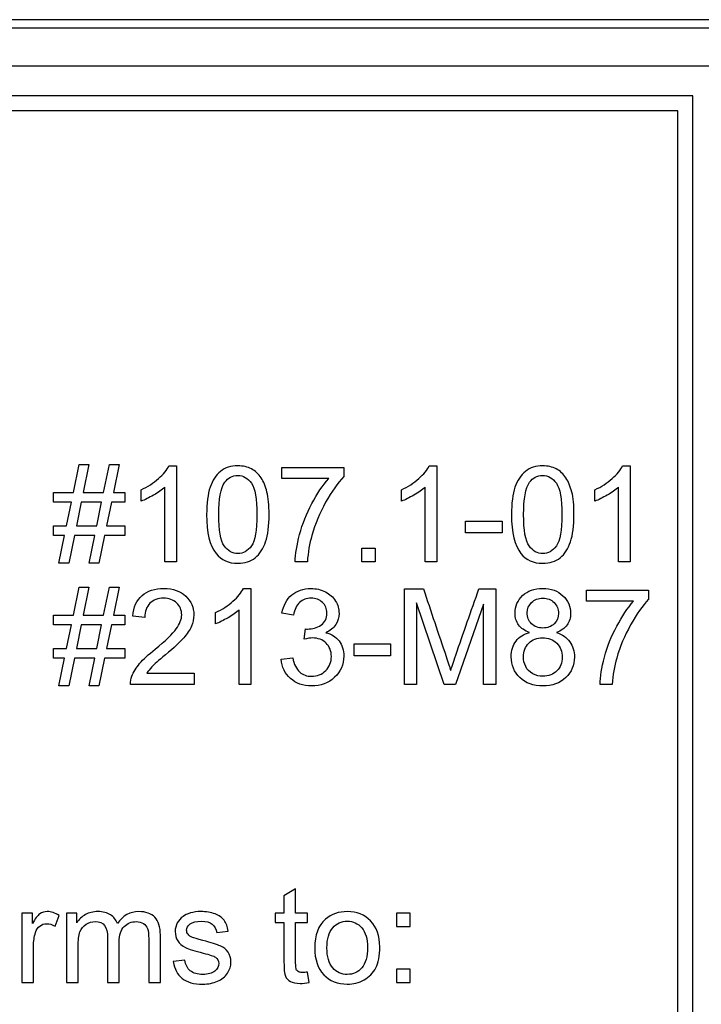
# Paper-space layout 'Layout1' of a CAD drawing. Header units: inches. Extents: x 0.4 to 10.7, y 0.8 to 8.1.
# Tile 8 of 22: x 5.147 to 5.595, y 3.897 to 4.545. Entities that reach past the tile are written whole.
import ezdxf

# ---------------------------------------------------------------- set-up
doc = ezdxf.new("R2010")
doc.units = ezdxf.units.IN
doc.header["$MEASUREMENT"] = 0
doc.layers.add('Default', color=7, linetype='Continuous')
doc.layers.add('SSS-TERMINAL_COV', color=7, linetype='Continuous')

# ---------------------------------------------------------------- blocks, each defined once
blk = doc.blocks.new('SE')
at = {"layer": 'SSS-TERMINAL_COV', "color": 7, "linetype": 'Continuous'}
for p, q in [((7.59916, 4.54468), (3.31988, 4.54468)), ((3.8297, 4.53922), (7.08935, 4.53922)), ((7.08935, 4.51422), (3.8297, 4.51422)), ((5.58952, 4.49468), (3.84952, 4.49468)), ((5.58952, 3.59468), (5.58952, 4.49468)), ((5.57952, 4.48468), (3.85952, 4.48468)), ((5.57952, 3.60468), (5.57952, 4.48468)), ((5.18235, 4.23374), (5.18612, 4.25221)), ((5.18612, 4.25221), (5.19257, 4.25221)), ((5.19257, 4.25221), (5.18876, 4.23374)), ((5.2022, 4.23374), (5.20597, 4.25221)), ((5.20597, 4.25221), (5.21242, 4.25221)), ((5.21242, 4.25221), (5.20865, 4.23374)), ((5.24513, 4.25133), (5.25011, 4.25133)), ((5.25011, 4.25133), (5.25011, 4.18826)), ((5.31922, 4.24291), (5.31922, 4.25028)), ((5.31922, 4.25028), (5.36001, 4.25028)), ((5.36001, 4.25028), (5.36001, 4.2443)), ((5.41622, 4.25133), (5.4212, 4.25133)), ((5.4212, 4.25133), (5.4212, 4.18826)), ((5.54328, 4.25133), (5.54823, 4.25133)), ((5.54823, 4.25133), (5.54823, 4.18826)), ((5.35013, 4.24291), (5.31922, 4.24291)), ((5.22691, 4.22809), (5.22691, 4.23554)), ((5.24241, 4.18826), (5.24241, 4.23738)), ((5.398, 4.22809), (5.398, 4.23554)), ((5.41349, 4.18826), (5.41349, 4.23738)), ((5.52507, 4.22809), (5.52507, 4.23554)), ((5.54056, 4.18826), (5.54056, 4.23738)), ((5.16928, 4.22738), (5.16928, 4.23374)), ((5.16928, 4.23374), (5.18235, 4.23374)), ((5.18876, 4.23374), (5.2022, 4.23374)), ((5.20865, 4.23374), (5.21611, 4.23374)), ((5.21611, 4.23374), (5.21611, 4.22738)), ((5.18105, 4.22738), (5.16928, 4.22738)), ((5.17787, 4.21188), (5.18105, 4.22738)), ((5.18746, 4.22738), (5.18432, 4.21188)), ((5.2009, 4.22738), (5.18746, 4.22738)), ((5.19772, 4.21188), (5.2009, 4.22738)), ((5.20735, 4.22738), (5.20417, 4.21188)), ((5.21611, 4.22738), (5.20735, 4.22738)), ((5.44009, 4.20715), (5.44009, 4.21498)), ((5.44009, 4.21498), (5.46404, 4.21498)), ((5.46404, 4.21498), (5.46404, 4.20715)), ((5.16928, 4.20551), (5.16928, 4.21188)), ((5.16928, 4.21188), (5.17787, 4.21188)), ((5.18432, 4.21188), (5.19772, 4.21188)), ((5.20417, 4.21188), (5.21611, 4.21188)), ((5.21611, 4.21188), (5.21611, 4.20551)), ((5.17657, 4.20551), (5.16928, 4.20551)), ((5.17284, 4.18721), (5.17657, 4.20551)), ((5.18302, 4.20551), (5.17925, 4.18721)), ((5.19642, 4.20551), (5.18302, 4.20551)), ((5.19269, 4.18721), (5.19642, 4.20551)), ((5.20287, 4.20551), (5.1991, 4.18721)), ((5.21611, 4.20551), (5.20287, 4.20551)), ((5.46404, 4.20715), (5.44009, 4.20715)), ((5.37182, 4.18826), (5.37182, 4.1971)), ((5.37182, 4.1971), (5.3807, 4.1971)), ((5.3807, 4.1971), (5.3807, 4.18826)), ((5.17925, 4.18721), (5.17284, 4.18721)), ((5.1991, 4.18721), (5.19269, 4.18721)), ((5.25011, 4.18826), (5.24241, 4.18826)), ((5.3361, 4.18826), (5.3281, 4.18826)), ((5.3807, 4.18826), (5.37182, 4.18826)), ((5.4212, 4.18826), (5.41349, 4.18826)), ((5.54823, 4.18826), (5.54056, 4.18826)), ((5.18235, 4.15308), (5.18612, 4.17155)), ((5.18612, 4.17155), (5.19257, 4.17155)), ((5.19257, 4.17155), (5.18876, 4.15308)), ((5.2022, 4.15308), (5.20597, 4.17155)), ((5.20597, 4.17155), (5.21242, 4.17155)), ((5.21242, 4.17155), (5.20865, 4.15308)), ((5.29405, 4.17067), (5.29899, 4.17067)), ((5.29899, 4.17067), (5.29899, 4.10759)), ((5.39992, 4.10759), (5.39992, 4.1705)), ((5.39992, 4.1705), (5.41232, 4.1705)), ((5.44884, 4.1705), (5.4599, 4.1705)), ((5.4599, 4.1705), (5.4599, 4.10759)), ((5.51958, 4.16225), (5.51958, 4.16962)), ((5.51958, 4.16962), (5.56037, 4.16962)), ((5.56037, 4.16962), (5.56037, 4.16363)), ((5.29133, 4.10759), (5.29133, 4.15672)), ((5.40788, 4.1612), (5.40788, 4.10759)), ((5.42606, 4.10759), (5.40788, 4.1612)), ((5.4519, 4.16032), (5.43343, 4.10759)), ((5.4519, 4.10759), (5.4519, 4.16032)), ((5.55045, 4.16225), (5.51958, 4.16225)), ((5.16928, 4.14671), (5.16928, 4.15308)), ((5.16928, 4.15308), (5.18235, 4.15308)), ((5.18876, 4.15308), (5.2022, 4.15308)), ((5.20865, 4.15308), (5.21611, 4.15308)), ((5.21611, 4.15308), (5.21611, 4.14671)), ((5.22926, 4.15161), (5.2213, 4.15249)), ((5.27579, 4.14742), (5.27579, 4.15488)), ((5.32705, 4.15308), (5.31939, 4.15442)), ((5.18105, 4.14671), (5.16928, 4.14671)), ((5.17787, 4.13122), (5.18105, 4.14671)), ((5.18746, 4.14671), (5.18432, 4.13122)), ((5.2009, 4.14671), (5.18746, 4.14671)), ((5.19772, 4.13122), (5.2009, 4.14671)), ((5.20735, 4.14671), (5.20417, 4.13122)), ((5.21611, 4.14671), (5.20735, 4.14671)), ((5.334, 4.13729), (5.33488, 4.14407)), ((5.16928, 4.12485), (5.16928, 4.13122)), ((5.16928, 4.13122), (5.17787, 4.13122)), ((5.18432, 4.13122), (5.19772, 4.13122)), ((5.20417, 4.13122), (5.21611, 4.13122)), ((5.21611, 4.13122), (5.21611, 4.12485)), ((5.3668, 4.12648), (5.3668, 4.13431)), ((5.3668, 4.13431), (5.39075, 4.13431)), ((5.39075, 4.13431), (5.39075, 4.12648)), ((5.17657, 4.12485), (5.16928, 4.12485)), ((5.17284, 4.10655), (5.17657, 4.12485)), ((5.18302, 4.12485), (5.17925, 4.10655)), ((5.19642, 4.12485), (5.18302, 4.12485)), ((5.19269, 4.10655), (5.19642, 4.12485)), ((5.20287, 4.12485), (5.1991, 4.10655)), ((5.21611, 4.12485), (5.20287, 4.12485)), ((5.3188, 4.12414), (5.32646, 4.12514)), ((5.39075, 4.12648), (5.3668, 4.12648)), ((5.23064, 4.11497), (5.26163, 4.11497)), ((5.26163, 4.11497), (5.26163, 4.10759)), ((5.17925, 4.10655), (5.17284, 4.10655)), ((5.1991, 4.10655), (5.19269, 4.10655)), ((5.26163, 4.10759), (5.21979, 4.10759)), ((5.29899, 4.10759), (5.29133, 4.10759)), ((5.40788, 4.10759), (5.39992, 4.10759)), ((5.43343, 4.10759), (5.42606, 4.10759)), ((5.4599, 4.10759), (5.4519, 4.10759)), ((5.53642, 4.10759), (5.52846, 4.10759)), ((5.32839, 3.97311), (5.32073, 3.96846)), ((5.32839, 3.9572), (5.32839, 3.97311)), ((5.32073, 3.96846), (5.32073, 3.9572)), ((5.15538, 3.9572), (5.14847, 3.9572)), ((5.14847, 3.9572), (5.14847, 3.91154)), ((5.15538, 3.95029), (5.15538, 3.9572)), ((5.18453, 3.9572), (5.17774, 3.9572)), ((5.17774, 3.9572), (5.17774, 3.91154)), ((5.18453, 3.95083), (5.18453, 3.9572)), ((5.32073, 3.9572), (5.31495, 3.9572)), ((5.31495, 3.9572), (5.31495, 3.95112)), ((5.33622, 3.9572), (5.32839, 3.9572)), ((5.33622, 3.95112), (5.33622, 3.9572)), ((5.40361, 3.9572), (5.39473, 3.9572)), ((5.39473, 3.9572), (5.39473, 3.94832)), ((5.40361, 3.94832), (5.40361, 3.9572)), ((5.17029, 3.94865), (5.17297, 3.95573)), ((5.31495, 3.95112), (5.32073, 3.95112)), ((5.32839, 3.95112), (5.33622, 3.95112)), ((5.27654, 3.94434), (5.28408, 3.94534)), ((5.39473, 3.94832), (5.40361, 3.94832)), ((5.25556, 3.92629), (5.24789, 3.92528)), ((5.33727, 3.91163), (5.33622, 3.91846)), ((5.40361, 3.92038), (5.39473, 3.92038)), ((5.39473, 3.92038), (5.39473, 3.91154)), ((5.40361, 3.91154), (5.40361, 3.92038)), ((5.14847, 3.91154), (5.15613, 3.91154)), ((5.17774, 3.91154), (5.18541, 3.91154)), ((5.20476, 3.91154), (5.21246, 3.91154)), ((5.23181, 3.91154), (5.23948, 3.91154)), ((5.39473, 3.91154), (5.40361, 3.91154))]:
    blk.add_line(p, q, dxfattribs=at)
for points, knots in [([(5.22691, 4.23554), (5.23123, 4.23755), (5.23499, 4.24002), (5.23826, 4.24291), (5.2415, 4.24578), (5.24379, 4.24861), (5.24513, 4.25133)], [0, 0, 0, 0, 0.554038, 0.554038, 0.554038, 1, 1, 1, 1]), ([(5.26988, 4.21925), (5.26988, 4.22666), (5.27068, 4.23265), (5.27219, 4.23722), (5.27369, 4.24176), (5.276, 4.24522), (5.27901, 4.24769), (5.28201, 4.25014), (5.28584, 4.25133), (5.2938, 4.25133), (5.29677, 4.25062), (5.29937, 4.24928), (5.30193, 4.24796), (5.30406, 4.24597), (5.30732, 4.24086), (5.30862, 4.23776), (5.30954, 4.23408), (5.31047, 4.23038), (5.31097, 4.22545), (5.31097, 4.21188), (5.31021, 4.20589), (5.30866, 4.20137), (5.30711, 4.19682), (5.3049, 4.19328), (5.29886, 4.18843), (5.29505, 4.18721), (5.28433, 4.18721), (5.2796, 4.18935), (5.27612, 4.19366), (5.27193, 4.19886), (5.26988, 4.20744), (5.26988, 4.21925)], [0, 0, 0, 0, 0.105567, 0.105567, 0.105567, 0.179114, 0.179114, 0.179114, 0.251329, 0.251329, 0.303849, 0.303849, 0.303849, 0.358623, 0.358623, 0.413397, 0.413397, 0.413397, 0.500993, 0.500993, 0.605161, 0.605161, 0.605161, 0.677056, 0.677056, 0.748952, 0.748952, 0.844376, 0.844376, 0.844376, 1, 1, 1, 1]), ([(5.398, 4.23554), (5.40231, 4.23755), (5.40612, 4.24002), (5.41257, 4.2458), (5.41488, 4.24861), (5.41622, 4.25133)], [0, 0, 0, 0, 0.5, 0.5, 1, 1, 1, 1]), ([(5.47024, 4.21925), (5.47024, 4.22666), (5.471, 4.23265), (5.47255, 4.23722), (5.47408, 4.24173), (5.47636, 4.24522), (5.47937, 4.24769), (5.48237, 4.25014), (5.4862, 4.25133), (5.49416, 4.25133), (5.49713, 4.25062), (5.49969, 4.24928), (5.50227, 4.24792), (5.50438, 4.24597), (5.50764, 4.24086), (5.50894, 4.23776), (5.5099, 4.23408), (5.51087, 4.2304), (5.51133, 4.22545), (5.51133, 4.21188), (5.51053, 4.20589), (5.50903, 4.20137), (5.5075, 4.19681), (5.50526, 4.19328), (5.50224, 4.19085), (5.4992, 4.18841), (5.49537, 4.18721), (5.48469, 4.18721), (5.47992, 4.18935), (5.47644, 4.19366), (5.47225, 4.19886), (5.47024, 4.20744), (5.47024, 4.21925)], [0, 0, 0, 0, 0.105586, 0.105586, 0.105586, 0.1791, 0.1791, 0.1791, 0.250528, 0.250528, 0.303608, 0.303608, 0.303608, 0.358415, 0.358415, 0.413222, 0.413222, 0.413222, 0.500814, 0.500814, 0.604978, 0.604978, 0.604978, 0.678609, 0.678609, 0.678609, 0.750144, 0.750144, 0.844439, 0.844439, 0.844439, 1, 1, 1, 1]), ([(5.52507, 4.23554), (5.52938, 4.23755), (5.53315, 4.24002), (5.53642, 4.24291), (5.53966, 4.24578), (5.54194, 4.24861), (5.54328, 4.25133)], [0, 0, 0, 0, 0.554038, 0.554038, 0.554038, 1, 1, 1, 1]), ([(5.27788, 4.21925), (5.27788, 4.20891), (5.2791, 4.20204), (5.28148, 4.19864), (5.28388, 4.19523), (5.28689, 4.19354), (5.29045, 4.19358), (5.29396, 4.19362), (5.29694, 4.19525), (5.3018, 4.20204), (5.30297, 4.20895), (5.30297, 4.2296), (5.3018, 4.23646), (5.29937, 4.23986), (5.29695, 4.24323), (5.29396, 4.24497), (5.2868, 4.24497), (5.28395, 4.24346), (5.28182, 4.24048), (5.27909, 4.23669), (5.27788, 4.22955), (5.27788, 4.21925)], [0, 0, 0, 0, 0.165821, 0.165821, 0.165821, 0.249992, 0.249992, 0.249992, 0.388269, 0.388269, 0.526546, 0.526546, 0.665385, 0.665385, 0.665385, 0.748433, 0.748433, 0.828618, 0.828618, 0.828618, 1, 1, 1, 1]), ([(5.3281, 4.18826), (5.32818, 4.1932), (5.32919, 4.19915), (5.33103, 4.20618), (5.33286, 4.21318), (5.33555, 4.21992), (5.33903, 4.22645), (5.34249, 4.23295), (5.34619, 4.23843), (5.35013, 4.24291)], [0, 0, 0, 0, 0.303705, 0.303705, 0.303705, 0.668082, 0.668082, 0.668082, 1, 1, 1, 1]), ([(5.36001, 4.2443), (5.35603, 4.24002), (5.35205, 4.23437), (5.34812, 4.22733), (5.34417, 4.22028), (5.34116, 4.21301), (5.33903, 4.20551), (5.33752, 4.20022), (5.33652, 4.1945), (5.3361, 4.18826)], [0, 0, 0, 0, 0.334968, 0.334968, 0.334968, 0.717137, 0.717137, 0.717137, 1, 1, 1, 1]), ([(5.4782, 4.21925), (5.4782, 4.20891), (5.47942, 4.20204), (5.48427, 4.19525), (5.48725, 4.19354), (5.49076, 4.19358), (5.49432, 4.19362), (5.4973, 4.19525), (5.49973, 4.19864), (5.50214, 4.20202), (5.50333, 4.20895), (5.50333, 4.2296), (5.50211, 4.23646), (5.49734, 4.24325), (5.49432, 4.24497), (5.48716, 4.24497), (5.48432, 4.24346), (5.48214, 4.24048), (5.47939, 4.23674), (5.4782, 4.22955), (5.4782, 4.21925)], [0, 0, 0, 0, 0.124828, 0.124828, 0.249655, 0.249655, 0.249655, 0.333588, 0.333588, 0.333588, 0.458047, 0.458047, 0.583012, 0.583012, 0.707977, 0.707977, 0.828632, 0.828632, 0.828632, 1, 1, 1, 1]), ([(5.24241, 4.23738), (5.24057, 4.23563), (5.23809, 4.23383), (5.23508, 4.23207), (5.23203, 4.23029), (5.2293, 4.22897), (5.22691, 4.22809)], [0, 0, 0, 0, 0.499452, 0.499452, 0.499452, 1, 1, 1, 1]), ([(5.41349, 4.23738), (5.41165, 4.23563), (5.40918, 4.23383), (5.40616, 4.23207), (5.40312, 4.23029), (5.40043, 4.22897), (5.398, 4.22809)], [0, 0, 0, 0, 0.499429, 0.499429, 0.499429, 1, 1, 1, 1]), ([(5.54056, 4.23738), (5.53868, 4.23563), (5.53625, 4.23383), (5.53323, 4.23207), (5.53019, 4.23029), (5.52745, 4.22897), (5.52507, 4.22809)], [0, 0, 0, 0, 0.49941, 0.49941, 0.49941, 1, 1, 1, 1]), ([(5.2213, 4.15249), (5.22184, 4.1584), (5.2239, 4.16288), (5.22746, 4.16602), (5.231, 4.16914), (5.23579, 4.17067), (5.24785, 4.17067), (5.25263, 4.16899), (5.25619, 4.16564), (5.25972, 4.16231), (5.26146, 4.15815), (5.26146, 4.15069), (5.26096, 4.14822), (5.25991, 4.14579), (5.25887, 4.14338), (5.25719, 4.14081), (5.25242, 4.13545), (5.24844, 4.13176), (5.24287, 4.12707), (5.23823, 4.12316), (5.23525, 4.12054), (5.23391, 4.11915), (5.23254, 4.11775), (5.23148, 4.11635), (5.23064, 4.11497)], [0, 0, 0, 0, 0.137724, 0.137724, 0.137724, 0.277042, 0.277042, 0.418308, 0.418308, 0.418308, 0.547402, 0.547402, 0.613044, 0.613044, 0.613044, 0.72842, 0.72842, 0.843796, 0.843796, 0.843796, 0.951894, 0.951894, 0.951894, 1, 1, 1, 1]), ([(5.27579, 4.15488), (5.28014, 4.15689), (5.28391, 4.15936), (5.28718, 4.16225), (5.29042, 4.16512), (5.29271, 4.16795), (5.29405, 4.17067)], [0, 0, 0, 0, 0.554703, 0.554703, 0.554703, 1, 1, 1, 1]), ([(5.31939, 4.15442), (5.32035, 4.15957), (5.32249, 4.16355), (5.32588, 4.1664), (5.32925, 4.16922), (5.33342, 4.17067), (5.34188, 4.17067), (5.34506, 4.16991), (5.35084, 4.16698), (5.35306, 4.16497), (5.35616, 4.15986), (5.35691, 4.15718), (5.35691, 4.15157), (5.3562, 4.1491), (5.35327, 4.14466), (5.35109, 4.14286), (5.34824, 4.14156)], [0, 0, 0, 0, 0.194992, 0.194992, 0.194992, 0.377677, 0.377677, 0.505096, 0.505096, 0.632516, 0.632516, 0.759935, 0.759935, 0.879967, 0.879967, 1, 1, 1, 1]), ([(5.41232, 4.1705), (5.4173, 4.15566), (5.42229, 4.14082), (5.42727, 4.12598), (5.42868, 4.1218), (5.42966, 4.11869), (5.43029, 4.11664)], [0, 0, 0, 0, 0.827142, 0.827142, 0.827142, 1, 1, 1, 1]), ([(5.43029, 4.11664), (5.431, 4.11894), (5.43213, 4.12229), (5.43364, 4.12673), (5.4386, 4.14136), (5.44377, 4.15591), (5.44884, 4.1705)], [0, 0, 0, 0, 0.186692, 0.186692, 0.186692, 1, 1, 1, 1]), ([(5.48214, 4.14169), (5.47887, 4.14286), (5.47648, 4.14449), (5.47338, 4.14885), (5.47259, 4.15144), (5.47259, 4.15902), (5.47426, 4.16288), (5.48088, 4.16908), (5.48524, 4.17067), (5.49625, 4.17067), (5.50069, 4.16908), (5.50739, 4.16271), (5.50911, 4.15882), (5.50911, 4.15136), (5.50831, 4.14881), (5.50681, 4.14667), (5.50526, 4.14449), (5.50291, 4.14286), (5.49977, 4.14169)], [0, 0, 0, 0, 0.099667, 0.099667, 0.199333, 0.199333, 0.350218, 0.350218, 0.501102, 0.501102, 0.653138, 0.653138, 0.805174, 0.805174, 0.901417, 0.901417, 0.901417, 1, 1, 1, 1]), ([(5.21979, 4.10759), (5.21975, 4.10944), (5.22004, 4.11124), (5.22071, 4.11296), (5.22181, 4.11576), (5.22352, 4.11857), (5.22586, 4.12129), (5.22825, 4.12406), (5.23164, 4.12719), (5.23604, 4.13075), (5.24291, 4.13632), (5.24752, 4.14081), (5.25229, 4.14734), (5.25351, 4.15044), (5.25351, 4.15647), (5.25242, 4.15902), (5.2502, 4.16116), (5.24802, 4.16326), (5.24513, 4.1643), (5.23788, 4.1643), (5.23491, 4.16317), (5.23265, 4.16095), (5.23039, 4.15873), (5.2293, 4.15559), (5.22926, 4.15161)], [0, 0, 0, 0, 0.05658, 0.05658, 0.05658, 0.158315, 0.158315, 0.158315, 0.302116, 0.302116, 0.302116, 0.432209, 0.432209, 0.562302, 0.562302, 0.696059, 0.696059, 0.696059, 0.792429, 0.792429, 0.894535, 0.894535, 0.894535, 1, 1, 1, 1]), ([(5.33488, 4.14407), (5.33543, 4.14399), (5.3358, 4.14399), (5.33941, 4.14399), (5.34238, 4.14483), (5.34502, 4.14654), (5.34763, 4.14824), (5.34895, 4.1509), (5.34895, 4.15731), (5.34799, 4.15965), (5.34602, 4.1615), (5.34406, 4.16334), (5.34158, 4.1643), (5.33551, 4.1643), (5.333, 4.16334), (5.33095, 4.1615), (5.3289, 4.15966), (5.32764, 4.15681), (5.32705, 4.15308)], [0, 0, 0, 0, 0.018426, 0.018426, 0.198079, 0.198079, 0.198079, 0.377187, 0.377187, 0.516724, 0.516724, 0.516724, 0.671325, 0.671325, 0.823808, 0.823808, 0.823808, 1, 1, 1, 1]), ([(5.48059, 4.15475), (5.48059, 4.15178), (5.48151, 4.14935), (5.48344, 4.14747), (5.48534, 4.1456), (5.48783, 4.14466), (5.49395, 4.14466), (5.49642, 4.14558), (5.4983, 4.14747), (5.50017, 4.14933), (5.50111, 4.15161), (5.50111, 4.1571), (5.50015, 4.15949), (5.49822, 4.16141), (5.49627, 4.16336), (5.49382, 4.1643), (5.48783, 4.1643), (5.48536, 4.16334), (5.48348, 4.1615), (5.48155, 4.15961), (5.48059, 4.15735), (5.48059, 4.15475)], [0, 0, 0, 0, 0.126474, 0.126474, 0.126474, 0.256492, 0.256492, 0.382995, 0.382995, 0.382995, 0.50186, 0.50186, 0.626296, 0.626296, 0.626296, 0.752968, 0.752968, 0.881424, 0.881424, 0.881424, 1, 1, 1, 1]), ([(5.56037, 4.16363), (5.55635, 4.15936), (5.55241, 4.15371), (5.54848, 4.14667), (5.54452, 4.1396), (5.54153, 4.13235), (5.53939, 4.12485), (5.53788, 4.11956), (5.53683, 4.11383), (5.53642, 4.10759)], [0, 0, 0, 0, 0.334952, 0.334952, 0.334952, 0.717064, 0.717064, 0.717064, 1, 1, 1, 1]), ([(5.29133, 4.15672), (5.28944, 4.15496), (5.28701, 4.15316), (5.28395, 4.1514), (5.28093, 4.14966), (5.27822, 4.1483), (5.27579, 4.14742)], [0, 0, 0, 0, 0.500378, 0.500378, 0.500378, 1, 1, 1, 1]), ([(5.52846, 4.10759), (5.52854, 4.11254), (5.52951, 4.11848), (5.53135, 4.12552), (5.53318, 4.13253), (5.53591, 4.13926), (5.53939, 4.14579), (5.54284, 4.15227), (5.54655, 4.15777), (5.55045, 4.16225)], [0, 0, 0, 0, 0.303681, 0.303681, 0.303681, 0.668416, 0.668416, 0.668416, 1, 1, 1, 1]), ([(5.34824, 4.14156), (5.35197, 4.14072), (5.35486, 4.13892), (5.35691, 4.13624), (5.35898, 4.13354), (5.36001, 4.13017), (5.36001, 4.12066), (5.358, 4.11605), (5.35402, 4.11224), (5.35002, 4.10841), (5.34493, 4.10655), (5.33329, 4.10655), (5.32868, 4.10818), (5.32504, 4.11145), (5.32142, 4.1147), (5.3193, 4.1189), (5.3188, 4.12414)], [0, 0, 0, 0, 0.12538, 0.12538, 0.12538, 0.259844, 0.259844, 0.443332, 0.443332, 0.443332, 0.643822, 0.643822, 0.825087, 0.825087, 0.825087, 1, 1, 1, 1]), ([(5.32646, 4.12514), (5.32739, 4.12079), (5.32885, 4.11769), (5.33312, 4.11383), (5.33572, 4.11287), (5.33886, 4.11291), (5.34255, 4.11296), (5.34565, 4.11413), (5.34816, 4.11664), (5.35065, 4.11913), (5.35189, 4.12225), (5.35189, 4.1295), (5.35071, 4.13239), (5.34841, 4.13469), (5.34609, 4.13702), (5.34309, 4.13813), (5.33802, 4.13813), (5.33622, 4.13783), (5.334, 4.13729)], [0, 0, 0, 0, 0.147855, 0.147855, 0.29571, 0.29571, 0.29571, 0.454427, 0.454427, 0.454427, 0.611196, 0.611196, 0.76262, 0.76262, 0.76262, 0.931336, 0.931336, 1, 1, 1, 1]), ([(5.49977, 4.14169), (5.50362, 4.14039), (5.50655, 4.13838), (5.50856, 4.13557), (5.51059, 4.13275), (5.51162, 4.12946), (5.51162, 4.1202), (5.5097, 4.11568), (5.50588, 4.11203), (5.50205, 4.10837), (5.49709, 4.10655), (5.48465, 4.10655), (5.47962, 4.10835), (5.472, 4.11572), (5.47008, 4.12028), (5.47008, 4.12988), (5.47112, 4.13327), (5.47531, 4.1388), (5.47828, 4.14068), (5.48214, 4.14169)], [0, 0, 0, 0, 0.102252, 0.102252, 0.102252, 0.204055, 0.204055, 0.344173, 0.344173, 0.344173, 0.490801, 0.490801, 0.636445, 0.636445, 0.78209, 0.78209, 0.891045, 0.891045, 1, 1, 1, 1]), ([(5.47807, 4.12573), (5.47807, 4.12351), (5.47858, 4.12142), (5.48059, 4.11731), (5.48214, 4.11572), (5.48633, 4.11346), (5.48855, 4.11287), (5.49089, 4.11291), (5.49466, 4.11298), (5.49772, 4.11409), (5.50245, 4.11882), (5.50362, 4.12183), (5.50362, 4.12916), (5.50241, 4.13222), (5.49998, 4.13465), (5.49753, 4.1371), (5.49441, 4.13829), (5.487, 4.13829), (5.48398, 4.13708), (5.48159, 4.13469), (5.47923, 4.13233), (5.47807, 4.12933), (5.47807, 4.12573)], [0, 0, 0, 0, 0.083886, 0.083886, 0.167771, 0.167771, 0.251657, 0.251657, 0.251657, 0.374465, 0.374465, 0.499466, 0.499466, 0.625903, 0.625903, 0.625903, 0.753805, 0.753805, 0.877444, 0.877444, 0.877444, 1, 1, 1, 1]), ([(5.17297, 3.95573), (5.17033, 3.95736), (5.16769, 3.9582), (5.16338, 3.9582), (5.16175, 3.95769), (5.16024, 3.95665), (5.15877, 3.95565), (5.15714, 3.95351), (5.15538, 3.95029)], [0, 0, 0, 0, 0.37106, 0.37106, 0.626544, 0.626544, 0.626544, 1, 1, 1, 1]), ([(5.21125, 3.95029), (5.21037, 3.95276), (5.20886, 3.95472), (5.20451, 3.95749), (5.20174, 3.9582), (5.19533, 3.9582), (5.1926, 3.95754), (5.19027, 3.95619), (5.18788, 3.95481), (5.18595, 3.95305), (5.18453, 3.95083)], [0, 0, 0, 0, 0.259859, 0.259859, 0.519718, 0.519718, 0.756839, 0.756839, 0.756839, 1, 1, 1, 1]), ([(5.23948, 3.91154), (5.23948, 3.92199), (5.23948, 3.93243), (5.23948, 3.94287), (5.23948, 3.94807), (5.23826, 3.95192), (5.2334, 3.95694), (5.22993, 3.9582), (5.21958, 3.9582), (5.21489, 3.95556), (5.21125, 3.95029)], [0, 0, 0, 0, 0.434553, 0.434553, 0.434553, 0.607682, 0.607682, 0.78081, 0.78081, 1, 1, 1, 1]), ([(5.28408, 3.94534), (5.28362, 3.94832), (5.28275, 3.9507), (5.28144, 3.95246), (5.28014, 3.95422), (5.27813, 3.95559), (5.27541, 3.95665), (5.27273, 3.9577), (5.26959, 3.9582), (5.26364, 3.9582), (5.26142, 3.95792), (5.25933, 3.95728), (5.25728, 3.95665), (5.25561, 3.95589), (5.25439, 3.95502), (5.25279, 3.95389), (5.25154, 3.95242), (5.2497, 3.94899), (5.24923, 3.9471), (5.24923, 3.94283), (5.24978, 3.94078), (5.25204, 3.93709), (5.25372, 3.93563), (5.25816, 3.93353), (5.26206, 3.93235), (5.2677, 3.93089), (5.27193, 3.92981), (5.27459, 3.92895), (5.27562, 3.92826), (5.27713, 3.92725), (5.27788, 3.92587), (5.27788, 3.92214), (5.27702, 3.92044), (5.27528, 3.919), (5.27357, 3.91758), (5.27093, 3.91691), (5.26737, 3.91686), (5.26385, 3.91682), (5.26115, 3.91768), (5.25916, 3.91929), (5.25719, 3.92088), (5.25598, 3.92323), (5.25556, 3.92629)], [0, 0, 0, 0, 0.064697, 0.064697, 0.064697, 0.127491, 0.127491, 0.127491, 0.211074, 0.211074, 0.265499, 0.265499, 0.265499, 0.311556, 0.311556, 0.311556, 0.371378, 0.371378, 0.431201, 0.431201, 0.495907, 0.495907, 0.560612, 0.560612, 0.625318, 0.625318, 0.625318, 0.695928, 0.695928, 0.695928, 0.739237, 0.739237, 0.787703, 0.787703, 0.787703, 0.858198, 0.858198, 0.858198, 0.93194, 0.93194, 0.93194, 1, 1, 1, 1]), ([(5.34096, 3.93437), (5.34096, 3.94279), (5.3433, 3.94907), (5.34799, 3.95313), (5.35192, 3.95654), (5.3567, 3.9582), (5.3686, 3.9582), (5.37375, 3.95615), (5.37769, 3.95204), (5.38164, 3.94792), (5.38367, 3.94224), (5.38367, 3.92909), (5.38279, 3.92449), (5.38104, 3.92114), (5.37926, 3.91775), (5.37672, 3.91515), (5.37333, 3.9133), (5.36995, 3.91147), (5.36629, 3.9105), (5.35595, 3.9105), (5.3508, 3.91255), (5.34686, 3.91665), (5.34294, 3.92074), (5.34096, 3.92662), (5.34096, 3.93437)], [0, 0, 0, 0, 0.142717, 0.142717, 0.142717, 0.248762, 0.248762, 0.36747, 0.36747, 0.36747, 0.492045, 0.492045, 0.593577, 0.593577, 0.593577, 0.670528, 0.670528, 0.670528, 0.746443, 0.746443, 0.867907, 0.867907, 0.867907, 1, 1, 1, 1]), ([(5.15613, 3.91154), (5.15613, 3.9195), (5.15613, 3.92746), (5.15613, 3.93542), (5.15613, 3.93868), (5.15659, 3.94169), (5.15743, 3.94446), (5.15798, 3.94626), (5.15894, 3.94768), (5.16024, 3.94869), (5.16158, 3.94974), (5.16304, 3.95024), (5.16656, 3.95024), (5.16845, 3.9497), (5.17029, 3.94865)], [0, 0, 0, 0, 0.488172, 0.488172, 0.488172, 0.675803, 0.675803, 0.675803, 0.781301, 0.781301, 0.781301, 0.885443, 0.885443, 1, 1, 1, 1]), ([(5.18541, 3.91154), (5.18541, 3.91945), (5.18541, 3.92735), (5.18541, 3.93525), (5.18541, 3.9394), (5.18583, 3.94258), (5.1875, 3.94702), (5.18886, 3.94866), (5.19068, 3.94982), (5.19253, 3.951), (5.19454, 3.95162), (5.19672, 3.95158), (5.19956, 3.95154), (5.20164, 3.95072), (5.20287, 3.94899), (5.20413, 3.94723), (5.20476, 3.94467), (5.20476, 3.94124), (5.20476, 3.93134), (5.20476, 3.92144), (5.20476, 3.91154)], [0, 0, 0, 0, 0.260312, 0.260312, 0.260312, 0.34947, 0.34947, 0.438629, 0.438629, 0.438629, 0.508638, 0.508638, 0.508638, 0.58492, 0.58492, 0.58492, 0.673874, 0.673874, 0.673874, 1, 1, 1, 1]), ([(5.21246, 3.91154), (5.21246, 3.9204), (5.21246, 3.92925), (5.21246, 3.9381), (5.21246, 3.94279), (5.21351, 3.94622), (5.21778, 3.95049), (5.22046, 3.95166), (5.22365, 3.95158), (5.22545, 3.95154), (5.22703, 3.95117), (5.22834, 3.95033), (5.22963, 3.94949), (5.23057, 3.94836), (5.23106, 3.94702), (5.23156, 3.94564), (5.23181, 3.94342), (5.23181, 3.94032), (5.23181, 3.93073), (5.23181, 3.92114), (5.23181, 3.91154)], [0, 0, 0, 0, 0.29104, 0.29104, 0.29104, 0.399971, 0.399971, 0.508903, 0.508903, 0.508903, 0.562792, 0.562792, 0.562792, 0.610585, 0.610585, 0.610585, 0.684777, 0.684777, 0.684777, 1, 1, 1, 1]), ([(5.24789, 3.92528), (5.24873, 3.92038), (5.25075, 3.9167), (5.25384, 3.91423), (5.25698, 3.91171), (5.26151, 3.9105), (5.27101, 3.9105), (5.27422, 3.91116), (5.27709, 3.91238), (5.27993, 3.9136), (5.28202, 3.91539), (5.28358, 3.91766), (5.28513, 3.91992), (5.28584, 3.92235), (5.28584, 3.92754), (5.28524, 3.92976), (5.284, 3.93156), (5.28278, 3.93332), (5.28107, 3.93468), (5.27889, 3.93563), (5.27675, 3.93655), (5.27292, 3.93767), (5.26745, 3.93919), (5.26368, 3.94023), (5.26141, 3.94087), (5.26063, 3.9412), (5.25933, 3.94174), (5.25834, 3.94243), (5.25769, 3.94325), (5.25707, 3.94404), (5.25673, 3.94497), (5.25673, 3.94752), (5.25753, 3.9489), (5.26054, 3.95125), (5.26306, 3.95193), (5.26662, 3.95188), (5.26959, 3.95183), (5.27193, 3.95121), (5.2752, 3.94853), (5.27621, 3.94668), (5.27654, 3.94434)], [0, 0, 0, 0, 0.107746, 0.107746, 0.107746, 0.234171, 0.234171, 0.311281, 0.311281, 0.311281, 0.382446, 0.382446, 0.382446, 0.444218, 0.444218, 0.50599, 0.50599, 0.50599, 0.561484, 0.561484, 0.561484, 0.661988, 0.661988, 0.661988, 0.721699, 0.721699, 0.721699, 0.752035, 0.752035, 0.752035, 0.784402, 0.784402, 0.8343, 0.8343, 0.884198, 0.884198, 0.884198, 0.942099, 0.942099, 1, 1, 1, 1]), ([(5.32073, 3.95112), (5.32073, 3.94238), (5.32073, 3.93364), (5.32073, 3.92491), (5.32073, 3.92026), (5.32103, 3.91721), (5.32165, 3.91577), (5.32228, 3.91431), (5.32336, 3.91314), (5.32646, 3.91138), (5.32864, 3.91096), (5.33317, 3.91096), (5.33509, 3.91117), (5.33727, 3.91163)], [0, 0, 0, 0, 0.495315, 0.495315, 0.495315, 0.669512, 0.669512, 0.669512, 0.796042, 0.796042, 0.922571, 0.922571, 1, 1, 1, 1]), ([(5.33622, 3.91846), (5.33484, 3.91825), (5.33371, 3.91816), (5.33166, 3.91816), (5.33075, 3.91832), (5.33015, 3.91871), (5.32956, 3.91908), (5.32907, 3.91957), (5.32881, 3.92021), (5.32856, 3.92084), (5.32839, 3.92227), (5.32839, 3.92449), (5.32839, 3.93337), (5.32839, 3.94224), (5.32839, 3.95112)], [0, 0, 0, 0, 0.067586, 0.067586, 0.1577, 0.1577, 0.1577, 0.210043, 0.210043, 0.210043, 0.320048, 0.320048, 0.320048, 1, 1, 1, 1]), ([(5.34895, 3.93437), (5.34895, 3.92851), (5.35021, 3.92411), (5.35277, 3.92122), (5.35532, 3.91833), (5.3585, 3.91682), (5.36231, 3.91686), (5.36617, 3.91691), (5.36935, 3.91829), (5.37186, 3.92122), (5.37439, 3.92417), (5.37567, 3.92863), (5.37567, 3.94028), (5.37442, 3.94459), (5.37186, 3.94748), (5.36929, 3.95039), (5.36613, 3.95183), (5.36231, 3.95188), (5.3585, 3.95192), (5.35528, 3.95041), (5.35277, 3.94752), (5.35021, 3.94459), (5.34895, 3.94023), (5.34895, 3.93437)], [0, 0, 0, 0, 0.140882, 0.140882, 0.140882, 0.250129, 0.250129, 0.250129, 0.359355, 0.359355, 0.359355, 0.504025, 0.504025, 0.640601, 0.640601, 0.640601, 0.749869, 0.749869, 0.749869, 0.859157, 0.859157, 0.859157, 1, 1, 1, 1])]:
    blk.add_open_spline(points, degree=3, knots=knots, dxfattribs=at)

psp = doc.layouts.get("Layout1")

# ---------------------------------------------------------------- block references
at = {"layer": 'Default'}
psp.add_blockref('SE', (0, 0), dxfattribs=at)

doc.saveas('drawing.dxf')
